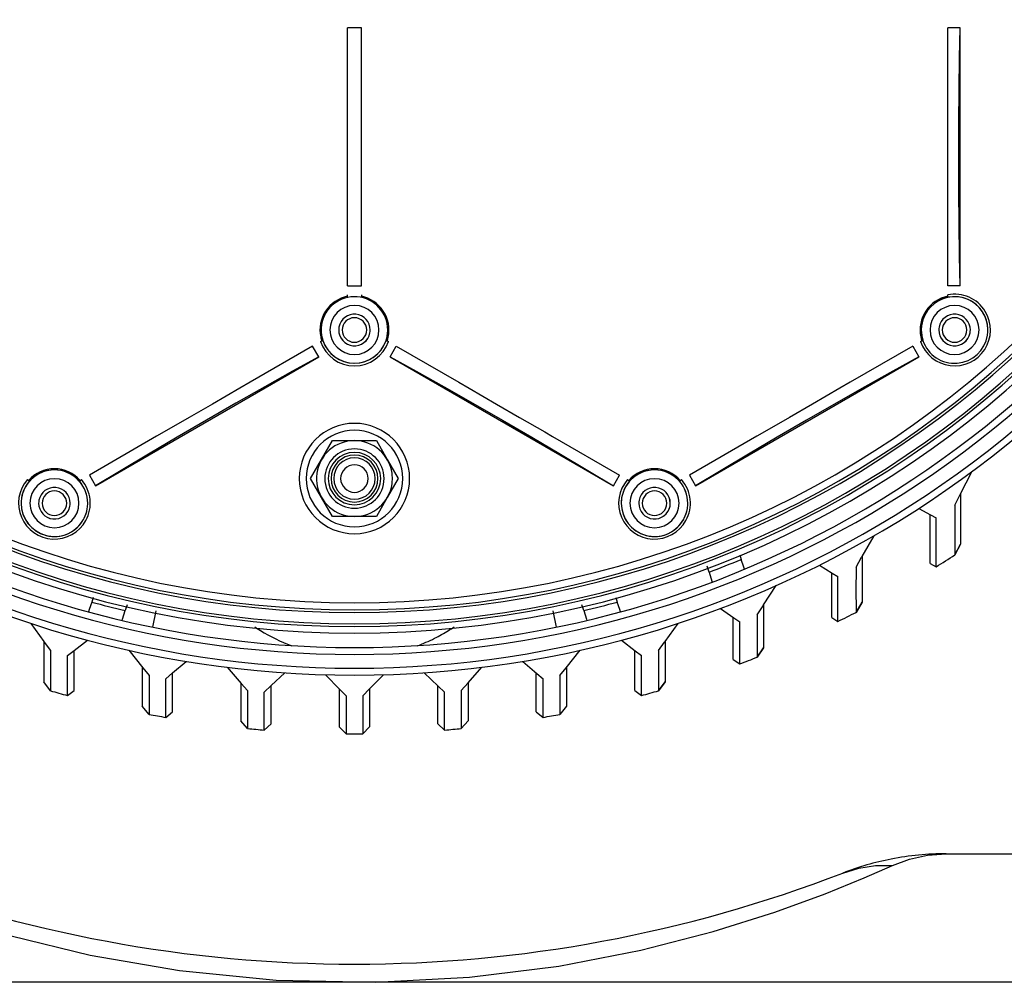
# Model space of a CAD drawing. Extents: x 0 to 297, y 0 to 210.
# Tile 12 of 41: x 101 to 122, y 120 to 141. Entities that reach past the tile are written whole.
import ezdxf

# ---------------------------------------------------------------- set-up
doc = ezdxf.new("R2010")
doc.units = 0
doc.header["$LTSCALE"] = 16.335
doc.header["$MEASUREMENT"] = 0
doc.layers.get('0').update_dxf_attribs({"linetype": 'CONTINUOUS'})

msp = doc.modelspace()

# ---------------------------------------------------------------- linework, layer by layer
at = {"color": 7, "linetype": 'Continuous'}
for p, q in [((107.74237, 138.80679), (107.74237, 140.44826)), ((108.04237, 140.44826), (107.74237, 140.44826)), ((108.04237, 138.8123), (108.04237, 140.44826)), ((120.79237, 138.80679), (120.79237, 140.44826)), ((121.06095, 140.44826), (120.79237, 140.44826)), ((121.06095, 134.84179), (121.06095, 140.44826)), ((107.74237, 138.53771), (107.74237, 138.80679)), ((108.04237, 138.53631), (108.04237, 138.8123)), ((120.79237, 138.53771), (120.79237, 138.80679)), ((107.74237, 137.95543), (107.74237, 138.53771)), ((108.04237, 137.95598), (108.04237, 138.53631)), ((120.79237, 137.95543), (120.79237, 138.53771)), ((107.74237, 137.64503), (107.74237, 137.95543)), ((108.04237, 137.64503), (108.04237, 137.95598)), ((120.79237, 137.64503), (120.79237, 137.95543)), ((107.74237, 137.33407), (107.74237, 137.64503)), ((108.04237, 137.33462), (108.04237, 137.64503)), ((120.79237, 137.33407), (120.79237, 137.64503)), ((107.74237, 136.75374), (107.74237, 137.33407)), ((108.04237, 136.75234), (108.04237, 137.33462)), ((120.79237, 136.75374), (120.79237, 137.33407)), ((107.74237, 136.47775), (107.74237, 136.75374)), ((108.04237, 136.48326), (108.04237, 136.75234)), ((120.79237, 136.47775), (120.79237, 136.75374)), ((107.74237, 134.84179), (107.74237, 136.47775)), ((108.04237, 134.84179), (108.04237, 136.48326)), ((120.79237, 134.84179), (120.79237, 136.47775)), ((107.74237, 134.84179), (108.04237, 134.84179)), ((121.06095, 134.84179), (120.79237, 134.84179)), ((107.74237, 134.61266), (107.74237, 134.64326)), ((107.74237, 134.58526), (107.74237, 134.61266)), ((108.04237, 134.64326), (108.04237, 134.61266)), ((108.04237, 134.61266), (108.04237, 134.58408)), ((120.79237, 134.61266), (120.79237, 134.64326)), ((120.79237, 134.58526), (120.79237, 134.61266)), ((107.15448, 133.625), (107.18098, 133.6403)), ((107.18098, 133.6403), (107.20482, 133.65406)), ((108.57887, 133.65467), (108.60377, 133.6403)), ((108.60377, 133.6403), (108.63027, 133.625)), ((120.20448, 133.625), (120.23098, 133.6403)), ((120.23098, 133.6403), (120.25482, 133.65406)), ((106.98255, 133.52573), (105.62326, 132.74094)), ((107.11683, 133.29314), (106.98255, 133.52573)), ((108.66792, 133.29314), (108.8022, 133.52573)), ((108.8022, 133.52573), (110.16241, 132.74041)), ((120.03255, 133.52573), (118.67326, 132.74094)), ((120.03255, 133.52573), (120.16683, 133.29314)), ((102.26149, 130.48991), (107.11683, 133.29314)), ((108.66792, 133.29314), (113.52326, 130.48991)), ((115.31149, 130.48991), (120.16683, 133.29314)), ((105.39783, 132.61079), (104.80248, 132.26707)), ((105.62326, 132.74094), (105.39783, 132.61079)), ((110.16241, 132.74041), (110.38906, 132.60956)), ((110.38906, 132.60956), (110.98285, 132.26673)), ((118.44783, 132.61079), (117.85248, 132.26707)), ((118.67326, 132.74094), (118.44783, 132.61079)), ((104.80248, 132.26707), (104.29937, 131.9766)), ((110.98285, 132.26673), (111.48326, 131.97782)), ((117.85248, 132.26707), (117.34937, 131.9766)), ((104.29937, 131.9766), (103.75701, 131.66347)), ((111.48326, 131.97782), (112.02921, 131.66262)), ((117.34937, 131.9766), (116.80701, 131.66347)), ((103.58889, 131.5664), (102.1272, 130.7225)), ((103.75701, 131.66347), (103.58889, 131.5664)), ((107.1779, 131.05916), (107.41606, 131.47166)), ((107.41606, 131.47166), (107.89237, 131.47166)), ((107.89237, 131.47166), (108.36869, 131.47166)), ((108.36869, 131.47166), (108.60684, 131.05916)), ((112.02921, 131.66262), (112.19841, 131.56493)), ((112.19841, 131.56493), (113.65755, 130.7225)), ((116.63889, 131.5664), (115.1772, 130.7225)), ((116.80701, 131.66347), (116.63889, 131.5664)), ((106.93975, 130.64666), (107.1779, 131.05916)), ((108.60684, 131.05916), (108.845, 130.64666)), ((100.77948, 130.62323), (100.80598, 130.60793)), ((101.92877, 130.60793), (101.95527, 130.62323)), ((102.1272, 130.7225), (102.26149, 130.48991)), ((107.1779, 130.23416), (106.93975, 130.64666)), ((108.845, 130.64666), (108.60684, 130.23416)), ((113.52326, 130.48991), (113.65755, 130.7225)), ((113.82948, 130.62323), (113.85598, 130.60793)), ((114.97877, 130.60793), (115.00527, 130.62323)), ((115.1772, 130.7225), (115.31149, 130.48991)), ((121.07437, 130.31757), (121.31558, 130.79595)), ((100.80598, 130.60793), (100.83044, 130.59381)), ((101.90539, 130.59443), (101.92877, 130.60793)), ((113.85598, 130.60793), (113.88044, 130.59381)), ((114.95539, 130.59443), (114.97877, 130.60793)), ((107.41606, 129.82166), (107.1779, 130.23416)), ((108.60684, 130.23416), (108.36869, 129.82166)), ((120.94881, 130.06853), (121.0644, 130.29779)), ((121.0644, 130.29779), (121.07437, 130.31757)), ((121.07437, 130.31757), (121.07437, 129.22004)), ((120.16256, 129.99743), (120.42249, 129.85607)), ((107.89237, 129.82166), (107.41606, 129.82166)), ((108.36869, 129.82166), (107.89237, 129.82166)), ((120.41437, 128.79778), (120.41437, 129.86049)), ((120.42249, 129.85607), (120.54156, 129.79132)), ((118.93237, 128.95303), (119.19209, 129.40319)), ((121.07437, 129.22004), (120.94885, 128.98793)), ((120.94894, 128.98799), (121.07437, 129.21994)), ((121.07437, 129.22004), (121.07437, 129.22004)), ((116.26927, 128.99013), (116.30234, 128.88837)), ((118.79905, 128.72193), (118.92199, 128.93502)), ((118.92199, 128.93502), (118.93237, 128.95303)), ((118.93237, 128.95303), (118.93237, 127.95515)), ((120.94884, 128.98792), (120.94885, 128.98793)), ((115.60427, 128.60976), (115.56231, 128.73888)), ((116.35689, 128.72047), (116.30234, 128.88837)), ((116.37211, 128.67365), (116.35689, 128.72047)), ((118.00415, 128.76294), (118.28108, 128.59194)), ((120.41437, 128.79778), (120.41437, 128.79778)), ((120.41437, 128.79778), (120.54154, 128.72733)), ((120.41437, 128.79767), (120.54144, 128.72727)), ((120.54154, 128.72733), (120.54153, 128.72733)), ((115.60427, 128.60976), (115.66645, 128.41839)), ((118.27237, 127.62341), (118.27237, 128.59731)), ((118.28108, 128.59194), (118.40705, 128.51415)), ((115.66645, 128.41839), (115.67388, 128.39553)), ((116.79037, 127.89705), (117.0645, 128.31894)), ((102.20881, 128.05657), (102.1777, 127.96083)), ((113.57594, 128.05657), (113.60705, 127.96083)), ((102.1777, 127.96083), (102.12389, 127.79521)), ((102.94753, 127.90306), (102.90621, 127.77591)), ((112.87854, 127.77591), (112.83722, 127.90306)), ((113.66086, 127.79521), (113.60705, 127.96083)), ((116.65089, 127.68238), (116.77976, 127.88072)), ((116.77976, 127.88072), (116.79037, 127.89705)), ((116.79037, 127.89705), (116.79037, 126.96816)), ((118.93237, 127.95515), (118.79898, 127.73655)), ((118.7991, 127.73662), (118.93237, 127.95502)), ((118.93237, 127.95515), (118.93237, 127.95515)), ((102.12389, 127.79521), (102.10809, 127.74659)), ((102.84627, 127.59144), (102.90621, 127.77591)), ((103.57166, 127.77337), (103.49861, 127.41539)), ((112.28614, 127.41539), (112.21309, 127.77337)), ((112.87854, 127.77591), (112.93847, 127.59144)), ((113.67666, 127.74659), (113.66086, 127.79521)), ((115.84963, 127.82054), (116.1396, 127.61991)), ((116.13037, 126.71407), (116.13037, 127.62629)), ((116.1396, 127.61991), (116.27079, 127.52913)), ((118.27237, 127.6234), (118.27237, 127.62341)), ((118.27237, 127.6234), (118.40701, 127.53953)), ((118.27237, 127.62332), (118.40694, 127.5395)), ((118.79897, 127.73656), (118.79898, 127.73655)), ((100.85134, 127.49778), (101.13637, 127.10421)), ((102.83645, 127.56119), (102.84627, 127.59144)), ((112.93847, 127.59144), (112.9483, 127.56119)), ((114.64837, 127.10421), (114.93341, 127.49778)), ((118.40701, 127.53953), (118.40701, 127.53953)), ((101.13637, 127.10421), (101.13637, 126.22306)), ((101.13637, 127.10421), (101.14711, 127.08938)), ((101.14711, 127.08938), (101.2804, 126.90534)), ((101.79637, 126.90823), (102.08628, 127.13107)), ((113.69847, 127.13107), (113.99815, 126.90071)), ((114.50426, 126.90522), (114.63758, 127.0893)), ((114.63758, 127.0893), (114.64837, 127.10421)), ((114.64837, 127.10421), (114.64837, 126.22307)), ((101.65171, 126.79703), (101.79637, 126.90823)), ((101.79637, 126.03839), (101.79637, 126.90823)), ((102.98555, 126.91138), (103.28922, 126.53264)), ((112.49549, 126.53259), (112.7992, 126.91138)), ((113.98837, 126.03839), (113.98837, 126.90823)), ((113.99815, 126.90071), (114.13317, 126.79693)), ((116.79037, 126.96816), (116.65085, 126.76307)), ((116.65085, 126.76307), (116.65085, 126.76307)), ((116.65097, 126.76312), (116.79037, 126.96804)), ((116.79037, 126.96816), (116.79037, 126.96816)), ((103.27837, 126.54617), (103.27837, 125.69674)), ((103.93837, 126.4186), (104.23441, 126.66999)), ((111.55034, 126.66999), (111.85658, 126.40993)), ((112.50637, 126.54617), (112.50637, 125.69674)), ((116.13037, 126.71407), (116.13037, 126.71407)), ((116.13037, 126.71407), (116.27081, 126.61676)), ((116.13037, 126.71394), (116.27069, 126.61672)), ((116.27081, 126.61676), (116.27081, 126.61676)), ((103.28922, 126.53264), (103.42566, 126.36248)), ((103.79064, 126.29315), (103.93837, 126.4186)), ((103.93837, 125.57622), (103.93837, 126.4186)), ((105.12264, 126.54221), (105.43139, 126.19295)), ((106.08037, 126.1425), (106.3797, 126.42239)), ((107.26249, 126.38045), (107.57338, 126.06076)), ((108.22237, 126.07208), (108.52226, 126.38045)), ((109.40505, 126.42239), (109.71491, 126.13265)), ((110.36437, 126.2054), (110.66211, 126.54221)), ((111.84637, 125.57623), (111.84637, 126.4186)), ((111.85658, 126.40993), (111.99415, 126.29311)), ((112.35904, 126.36241), (112.49549, 126.53259)), ((101.28049, 126.03148), (101.13637, 126.22306)), ((105.42037, 126.2054), (105.42037, 125.37464)), ((105.43139, 126.19295), (105.56983, 126.03633)), ((105.93071, 126.00255), (106.08037, 126.1425)), ((106.08037, 125.31512), (106.08037, 126.1425)), ((109.70437, 125.31515), (109.70437, 126.1425)), ((109.71491, 126.13265), (109.85386, 126.00272)), ((110.2151, 126.03654), (110.36437, 126.2054)), ((110.36437, 126.2054), (110.36437, 125.37466)), ((114.64837, 126.22306), (114.50425, 126.03148)), ((114.50435, 126.03151), (114.64837, 126.22296)), ((114.64837, 126.22307), (114.64837, 126.22306)), ((101.6516, 125.92764), (101.79637, 126.03839)), ((107.56237, 126.07208), (107.56237, 125.24847)), ((107.57338, 126.06076), (107.71269, 125.9175)), ((108.07239, 125.91785), (108.22237, 126.07208)), ((108.22237, 126.07208), (108.22237, 125.24856)), ((113.98837, 126.03839), (113.98837, 126.03839)), ((113.98837, 126.03839), (114.13315, 125.92764)), ((113.98837, 126.03832), (114.13308, 125.92762)), ((114.13315, 125.92764), (114.13314, 125.92764)), ((114.50424, 126.03148), (114.50425, 126.03148)), ((103.42572, 125.51865), (103.27837, 125.69674)), ((112.50637, 125.69674), (112.35903, 125.51865)), ((103.79061, 125.45202), (103.93837, 125.57622)), ((111.84637, 125.57622), (111.84637, 125.57623)), ((111.84637, 125.57622), (111.99414, 125.45202)), ((111.84637, 125.57615), (111.99407, 125.45201)), ((105.56966, 125.21003), (105.42037, 125.37464)), ((105.93088, 125.17745), (106.08037, 125.31512)), ((109.70437, 125.31512), (109.70437, 125.31515)), ((109.70437, 125.31512), (109.85387, 125.17745)), ((109.70437, 125.31484), (109.85357, 125.17745)), ((110.36437, 125.37464), (110.21509, 125.21003)), ((110.21532, 125.21007), (110.36437, 125.37442)), ((110.36437, 125.37466), (110.36437, 125.37464)), ((111.99414, 125.45202), (111.99414, 125.45202)), ((107.56237, 125.24862), (107.71252, 125.09734)), ((107.56237, 125.24847), (107.56237, 125.24847)), ((107.71237, 125.09734), (107.56237, 125.24847)), ((107.71237, 125.09734), (107.71237, 125.09734)), ((108.22237, 125.24847), (108.07238, 125.09734)), ((108.07238, 125.09743), (108.07238, 125.09734)), ((108.07315, 125.09744), (108.22237, 125.2478)), ((108.22237, 125.24856), (108.22237, 125.24847)), ((109.85387, 125.17745), (109.85386, 125.17747)), ((110.21508, 125.21004), (110.21509, 125.21003)), ((120.76094, 122.48666), (131.42267, 122.48666)), ((118.5115, 122.0671), (118.5115, 122.0671))]:
    msp.add_line(p, q, dxfattribs=at)
at = {"color": 9, "linetype": 'Continuous'}
for p, q in [((108.35737, 119.69053), (88.00367, 119.69053)), ((127.78158, 119.69053), (108.35737, 119.69053))]:
    msp.add_line(p, q, dxfattribs=at)
at = {"color": 7, "linetype": 'Continuous'}
for points in [[(121.06095, 134.84179), (121.04854, 135.49081), (121.03949, 136.1839), (121.03398, 136.90691), (121.03214, 137.64503), (121.03398, 138.38314), (121.03949, 139.10615), (121.04854, 139.79925), (121.06095, 140.44826)], [(107.11683, 133.29314), (106.54857, 132.97938), (105.9438, 132.64067), (105.31491, 132.28393), (104.67475, 131.91647), (104.03645, 131.54582), (103.41306, 131.17954), (102.81735, 130.82516), (102.26149, 130.48991)], [(108.66792, 133.29314), (109.23618, 132.97938), (109.84095, 132.64067), (110.46984, 132.28393), (111.10999, 131.91647), (111.7483, 131.54582), (112.37169, 131.17954), (112.9674, 130.82516), (113.52326, 130.48991)], [(120.16683, 133.29314), (119.59857, 132.97938), (118.9938, 132.64067), (118.36491, 132.28393), (117.72475, 131.91647), (117.08645, 131.54582), (116.46306, 131.17954), (115.86735, 130.82516), (115.31149, 130.48991)], [(120.94881, 130.06853), (120.94881, 129.46978), (120.94893, 129.10853), (120.94884, 128.98792)], [(120.54153, 128.72733), (120.54144, 128.84604), (120.5416, 129.20191), (120.54156, 129.79132)], [(118.79905, 128.72193), (118.79885, 128.17566), (118.79913, 127.84652), (118.79897, 127.73656)], [(118.40701, 127.53953), (118.40692, 127.64819), (118.40704, 127.97391), (118.40705, 128.51415)], [(116.65089, 127.68238), (116.65072, 127.17262), (116.65103, 126.86564), (116.65085, 126.76307)], [(116.27081, 126.61676), (116.27061, 126.71839), (116.27096, 127.02328), (116.27079, 127.52913)], [(101.2804, 126.90534), (101.28063, 126.25067), (101.28049, 126.03148)], [(101.6516, 125.92764), (101.65146, 126.14583), (101.65171, 126.79703)], [(114.13314, 125.92764), (114.13305, 126.02447), (114.13319, 126.31484), (114.13317, 126.79693)], [(114.50426, 126.90522), (114.50424, 126.25052), (114.50424, 126.03148)], [(103.42566, 126.36248), (103.42582, 125.73038), (103.42572, 125.51865)], [(112.35904, 126.36241), (112.35903, 125.73019), (112.35903, 125.51865)], [(103.79061, 125.45202), (103.79051, 125.66311), (103.79064, 126.29315)], [(111.99414, 125.45202), (111.99403, 125.54572), (111.99419, 125.82664), (111.99415, 126.29311)], [(105.56983, 126.03633), (105.56968, 125.41742), (105.56966, 125.21003)], [(105.93088, 125.17745), (105.93084, 125.38454), (105.93071, 126.00255)], [(107.71269, 125.9175), (107.71208, 125.30216), (107.71237, 125.09734)], [(108.07239, 125.91785), (108.07236, 125.30239), (108.07238, 125.09743)], [(109.85386, 125.17747), (109.85392, 125.38427), (109.85386, 126.00272)], [(110.2151, 126.03654), (110.21504, 125.41718), (110.21508, 125.21004)]]:
    msp.add_lwpolyline(points, dxfattribs=at)
at = {"color": 9, "linetype": 'Continuous'}
for points in [[(119.59304, 122.23254), (119.96521, 122.37088), (120.35572, 122.45698), (120.76094, 122.48666)], [(96.19171, 122.23254), (96.8468, 121.94661), (97.769, 121.57546), (98.96177, 121.14814), (100.42604, 120.70208), (102.14795, 120.28438), (104.09047, 119.94731), (106.18787, 119.73889), (108.35737, 119.69053)], [(108.35737, 119.69053), (110.39397, 119.79927), (112.33673, 120.04328), (114.11915, 120.38995), (115.69285, 120.79639), (117.03161, 121.21868), (118.12668, 121.6182), (118.97936, 121.96413), (119.59304, 122.23254)], [(118.51164, 122.06716), (118.86132, 122.1739), (119.22392, 122.22935), (119.59304, 122.23254)]]:
    msp.add_lwpolyline(points, dxfattribs=at)
at = {"color": 7, "linetype": 'Continuous'}
for centre, radius, start, end in [((107.89237, 148.94666), 21.66, 90, 270), ((107.89237, 148.94666), 21.66, 270, 90), ((107.89237, 148.94666), 21, 90, 270), ((107.89237, 148.94666), 21, 270, 90), ((107.89237, 148.94666), 22.575, 202.603267, 337.396733), ((107.89237, 148.94666), 22.42498, 202.619323, 337.380677), ((107.89237, 148.94666), 22.12499, 202.650655, 337.348642), ((107.89237, 148.94666), 21.975, 203.05, 336.95), ((107.89238, 133.87781), 0.75, 101.537228, 191.72407), ((107.89237, 133.87781), 0.75, 348.147952, 78.462772), ((120.94238, 133.87781), 0.75, 101.537228, 191.72407), ((120.94237, 133.87782), 0.78, 31.216562, 101.087489), ((120.94237, 133.87782), 0.78, 198.912511, 31.216562), ((107.89237, 133.87782), 0.3429, 0.000001, 169.341955), ((107.89237, 133.87782), 0.3429, 0.000001, 169.291852), ((120.94237, 133.87782), 0.3429, 0.000001, 169.341955), ((120.94237, 133.87782), 0.3429, 0.000001, 169.291852), ((120.94237, 133.87782), 0.3429, 0.000001, 169.291852), ((107.89237, 133.87782), 0.3429, 169.291852, 179.999999), ((107.89237, 133.87782), 0.3429, 169.291852, 179.999999), ((107.89237, 133.87782), 0.3429, 169.341955, 179.999999), ((107.89237, 133.87782), 0.3429, 180.000001, 349.341955), ((107.89237, 133.87782), 0.3429, 180.000001, 349.291852), ((107.89237, 133.87782), 0.3429, 349.291852, 359.999999), ((107.89237, 133.87782), 0.3429, 349.291852, 359.999999), ((107.89237, 133.87782), 0.3429, 349.341955, 359.999999), ((120.94237, 133.87782), 0.3429, 169.291852, 179.999999), ((120.94237, 133.87782), 0.3429, 169.291852, 179.999999), ((120.94237, 133.87782), 0.3429, 169.341955, 179.999999), ((120.94237, 133.87782), 0.3429, 180.000001, 349.341955), ((120.94237, 133.87782), 0.3429, 180.000001, 349.291852), ((120.94237, 133.87782), 0.3429, 349.291852, 359.999999), ((120.94237, 133.87782), 0.3429, 349.341955, 359.999999), ((107.89237, 133.87782), 0.78, 198.912511, 341.087489), ((107.89238, 133.87781), 0.75, 191.72407, 198.462772), ((107.89237, 133.87781), 0.75, 341.537228, 348.147952), ((120.94238, 133.87781), 0.75, 191.72407, 198.462772), ((107.89237, 130.64666), 1.2, 90, 270), ((107.89237, 130.64666), 1.05, 90, 270), ((107.89237, 130.64666), 1.2, 270, 90), ((107.89237, 130.64666), 1.05, 270, 90), ((107.89237, 130.64666), 0.825, 90, 171.818188), ((107.89237, 130.64666), 0.825, 8.181812, 171.818188), ((107.89237, 130.64666), 0.825, 8.181812, 90), ((107.89237, 130.64666), 0.51, 0, 180), ((107.89237, 130.64666), 0.45, 0, 180), ((101.36737, 130.1106), 0.75, 41.537228, 138.462772), ((107.89237, 130.64666), 0.29999, 0, 180), ((114.41737, 130.1106), 0.75, 41.537228, 138.462772), ((101.36737, 130.11061), 0.78, 138.912511, 331.216554), ((101.36737, 130.11061), 0.78, 331.216554, 41.087489), ((107.89237, 130.64666), 0.825, 171.818188, 180), ((107.89237, 130.64666), 0.825, 171.818188, 180), ((107.89237, 130.64666), 0.825, 180, 188.181812), ((107.89237, 130.64666), 0.825, 180, 188.181812), ((107.89237, 130.64666), 0.51, 180, 0), ((107.89237, 130.64666), 0.45, 180, 0), ((107.89237, 130.64666), 0.29999, 180, 0), ((107.89237, 130.64666), 0.825, 0, 8.181812), ((107.89237, 130.64666), 0.825, 0, 8.181812), ((107.89237, 130.64666), 0.825, 351.818188, 0), ((107.89237, 130.64666), 0.825, 351.818188, 0), ((114.41737, 130.11061), 0.78, 138.912511, 331.216554), ((114.41737, 130.11061), 0.78, 331.216554, 41.087489), ((101.36737, 130.11061), 0.3429, 0.000001, 169.341955), ((101.36737, 130.11061), 0.3429, 0.000001, 169.291852), ((107.89237, 130.64666), 0.825, 188.181812, 270), ((107.89237, 130.64666), 0.825, 188.181812, 270), ((107.89237, 130.64666), 0.825, 270, 351.818188), ((107.89237, 130.64666), 0.825, 270, 351.818188), ((114.41737, 130.11061), 0.3429, 0.000001, 169.341955), ((114.41737, 130.11061), 0.3429, 0.000001, 169.291852), ((101.36737, 130.11061), 0.3429, 169.291852, 179.999999), ((101.36737, 130.11061), 0.3429, 169.291852, 179.999999), ((101.36737, 130.11061), 0.3429, 169.341955, 179.999999), ((101.36737, 130.11061), 0.3429, 180.000001, 349.341955), ((101.36737, 130.11061), 0.3429, 180.000001, 349.291852), ((101.36737, 130.11061), 0.3429, 349.291852, 359.999999), ((101.36737, 130.11061), 0.3429, 349.291852, 359.999999), ((101.36737, 130.11061), 0.3429, 349.341955, 359.999999), ((114.41737, 130.11061), 0.3429, 169.291852, 179.999999), ((114.41737, 130.11061), 0.3429, 169.341955, 179.999999), ((114.41737, 130.11061), 0.3429, 180.000001, 349.341955), ((114.41737, 130.11061), 0.3429, 180.000001, 349.291852), ((114.41737, 130.11061), 0.3429, 349.291852, 359.999999), ((114.41737, 130.11061), 0.3429, 349.291852, 359.999999), ((114.41737, 130.11061), 0.3429, 349.341955, 359.999999), ((107.89237, 148.94666), 23.85, 302.030007, 303.191647), ((107.89237, 148.94666), 21.7498, 290.767079, 292.747149), ((107.89237, 148.94666), 21.74998, 254.767079, 256.747149), ((107.89237, 148.94666), 21.75061, 283.252851, 285.232921), ((107.89237, 148.94666), 23.85, 296.1591, 297.213013), ((107.89237, 130.64666), 3.8862, 236.064034, 238.251048), ((107.89237, 130.64666), 3.8862, 301.748363, 303.93839), ((107.89237, 130.64666), 3.8862, 238.251048, 249.433203), ((107.89237, 130.64666), 3.8862, 296.622083, 301.748363), ((107.89237, 130.64666), 3.8862, 290.565509, 296.622083), ((107.89237, 148.94666), 23.85, 290.566682, 291.545002), ((107.89237, 148.94666), 23.85, 253.905189, 254.830962), ((107.89237, 148.94666), 23.85, 285.169038, 286.094811), ((107.89237, 148.94666), 23.85, 259.205846, 260.096937), ((107.89237, 148.94666), 23.85, 279.903063, 280.794154), ((107.89237, 148.94666), 23.85, 264.411198, 265.282504), ((107.89237, 148.94666), 23.85, 269.567565, 270.432435), ((107.89237, 148.94666), 23.85, 274.717496, 275.588802), ((120.76094, 116.24666), 6.24, 90, 101.049433), ((120.76094, 116.24666), 6.24, 90, 101.049377), ((120.76094, 116.24666), 6.24, 101.049433, 111.130163), ((120.76094, 116.24666), 6.24, 101.049377, 111.13016), ((107.89237, 149.54666), 29.46, 248.871611, 291.128387)]:
    msp.add_arc(centre, radius, start, end, dxfattribs=at)
at = {"color": 9, "linetype": 'Continuous'}
for centre, radius, start, end in [((107.89237, 148.94666), 21.51917, 90, 270), ((107.89237, 148.94666), 21.51917, 270, 90), ((107.89237, 148.94666), 21.4592, 90, 270), ((107.89237, 148.94666), 21.4592, 270, 90), ((107.89237, 148.94666), 21.21508, 90, 270), ((107.89237, 148.94666), 21.15512, 90, 270), ((107.89237, 148.94666), 21.21508, 270, 90), ((107.89237, 148.94666), 21.15512, 270, 90), ((107.89237, 133.87782), 0.7239, 0, 170.765799), ((120.94237, 133.87782), 0.7239, 33.828743, 170.765799), ((107.89237, 133.87782), 0.5334, 0, 180), ((120.94237, 133.87782), 0.5334, 0, 180), ((120.94237, 133.87782), 0.7239, 31.359788, 33.828743), ((120.94237, 133.87782), 0.7239, 0, 31.359788), ((107.89237, 133.87782), 0.2667, 0, 180), ((120.94237, 133.87782), 0.2667, 0, 180), ((107.89237, 133.87782), 0.7239, 170.765799, 180), ((107.89237, 133.87782), 0.7239, 180, 197.068186), ((107.89237, 133.87782), 0.5334, 180, 360), ((107.89237, 133.87782), 0.2667, 180, 0), ((107.89237, 133.87782), 0.7239, 350.765799, 360), ((120.94237, 133.87782), 0.7239, 170.765799, 180), ((120.94237, 133.87782), 0.7239, 180, 197.068186), ((120.94237, 133.87782), 0.5334, 180, 360), ((120.94237, 133.87782), 0.2667, 180, 0), ((120.94237, 133.87782), 0.7239, 350.765799, 360), ((107.89237, 133.87782), 0.7239, 197.068186, 198.340749), ((107.89237, 133.87782), 0.7239, 198.340749, 339.809161), ((107.89237, 133.87782), 0.7239, 339.809161, 341.420036), ((107.89237, 133.87782), 0.7239, 341.420036, 350.765799), ((120.94237, 133.87782), 0.7239, 197.068186, 198.340749), ((120.94237, 133.87782), 0.7239, 198.340749, 350.765799), ((107.89237, 130.64666), 0.645, 0, 180), ((107.89237, 130.64666), 0.57, 0, 180), ((101.36737, 130.11061), 0.7239, 41.573389, 138.617754), ((114.41737, 130.11061), 0.7239, 41.573389, 138.617754), ((101.36737, 130.11061), 0.5334, 0, 180), ((107.89237, 130.64666), 0.645, 180, 0), ((107.89237, 130.64666), 0.57, 180, 0), ((114.41737, 130.11061), 0.5334, 0, 180), ((101.36737, 130.11061), 0.7239, 139.783406, 170.765799), ((101.36737, 130.11061), 0.7239, 139.235859, 139.783406), ((101.36737, 130.11061), 0.7239, 138.617754, 139.235859), ((101.36737, 130.11061), 0.7239, 41.346561, 41.573389), ((101.36737, 130.11061), 0.7239, 0, 41.346561), ((114.41737, 130.11061), 0.7239, 139.783406, 170.765799), ((114.41737, 130.11061), 0.7239, 139.235859, 139.783406), ((114.41737, 130.11061), 0.7239, 138.617754, 139.235859), ((114.41737, 130.11061), 0.7239, 41.346561, 41.573389), ((114.41737, 130.11061), 0.7239, 0, 41.346561), ((101.36737, 130.11061), 0.7239, 170.765799, 180), ((101.36737, 130.11061), 0.2667, 0, 180), ((114.41737, 130.11061), 0.7239, 170.765799, 180), ((114.41737, 130.11061), 0.2667, 0, 180), ((101.36737, 130.11061), 0.7239, 180, 329.009199), ((101.36737, 130.11061), 0.5334, 180, 360), ((101.36737, 130.11061), 0.2667, 180, 0), ((101.36737, 130.11061), 0.7239, 330.871498, 350.765799), ((101.36737, 130.11061), 0.7239, 350.765799, 360), ((114.41737, 130.11061), 0.7239, 180, 329.009199), ((114.41737, 130.11061), 0.5334, 180, 360), ((114.41737, 130.11061), 0.2667, 180, 0), ((114.41737, 130.11061), 0.7239, 330.871498, 350.765799), ((114.41737, 130.11061), 0.7239, 350.765799, 360), ((101.36737, 130.11061), 0.7239, 329.009199, 330.871498), ((114.41737, 130.11061), 0.7239, 329.009199, 330.871498)]:
    msp.add_arc(centre, radius, start, end, dxfattribs=at)
at = {"color": 3, "linetype": 'Continuous'}
for centre, start, end in [((107.89237, 133.87782), 0, 170.748987), ((120.94237, 133.87782), 31.194284, 170.748987), ((120.94237, 133.87782), 27, 31.194284), ((120.94237, 133.87782), 0, 27), ((107.89237, 133.87782), 170.748987, 180), ((107.89237, 133.87782), 180, 198), ((107.89237, 133.87782), 350.748987, 360), ((120.94237, 133.87782), 170.748987, 180), ((120.94237, 133.87782), 180, 198), ((120.94237, 133.87782), 350.748987, 360), ((107.89237, 133.87782), 198, 198.316622), ((107.89237, 133.87782), 198.316622, 341.683378), ((107.89237, 133.87782), 341.683378, 342), ((107.89237, 133.87782), 342, 350.748987), ((120.94237, 133.87782), 198, 198.316622), ((120.94237, 133.87782), 198.316622, 350.748987), ((101.36737, 130.11061), 45, 135), ((114.41737, 130.11061), 45, 135), ((101.36737, 130.11061), 135, 138.424568), ((101.36737, 130.11061), 41.575432, 45), ((114.41737, 130.11061), 135, 138.424568), ((114.41737, 130.11061), 41.575432, 45), ((101.36737, 130.11061), 138.866342, 170.748987), ((101.36737, 130.11061), 138.424568, 138.866342), ((101.36737, 130.11061), 41.133658, 41.575432), ((101.36737, 130.11061), 0, 41.133658), ((114.41737, 130.11061), 138.866342, 170.748987), ((114.41737, 130.11061), 138.424568, 138.866342), ((114.41737, 130.11061), 41.133658, 41.575432), ((114.41737, 130.11061), 0, 41.133658), ((101.36737, 130.11061), 170.748987, 180), ((114.41737, 130.11061), 170.748987, 180), ((101.36737, 130.11061), 180, 331.428993), ((101.36737, 130.11061), 333, 350.748987), ((101.36737, 130.11061), 350.748987, 360), ((114.41737, 130.11061), 180, 331.428993), ((114.41737, 130.11061), 333, 350.748987), ((114.41737, 130.11061), 350.748987, 360), ((101.36737, 130.11061), 331.428993, 333), ((114.41737, 130.11061), 331.428993, 333)]:
    msp.add_arc(centre, 0.7239, start, end, dxfattribs=at)

doc.saveas('drawing.dxf')
